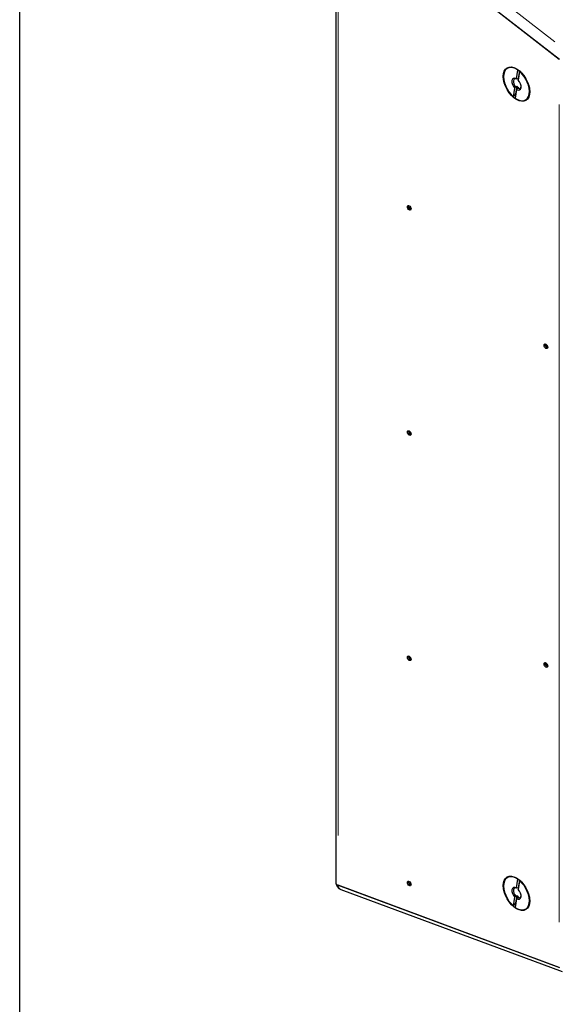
# Model space of a CAD drawing. Header units: millimetres. Extents: x 90 to 4365, y 90 to 3088.
# Tile 2 of 40: x 90 to 401, y 390 to 958. Entities that reach past the tile are written whole.
import ezdxf

# ---------------------------------------------------------------- set-up
doc = ezdxf.new("R2010")
doc.units = ezdxf.units.MM
doc.header["$LTSCALE"] = 15
doc.layers.add('Border (ISO)', color=7, linetype='Continuous', lineweight=25)
doc.layers.add('Visibile (ISO)', color=7, linetype='Continuous', lineweight=25)
doc.layers.add('Visibile sottile (ISO)', color=9, linetype='Continuous', lineweight=18, true_color=0x808080)

# ---------------------------------------------------------------- blocks, each defined once
blk = doc.blocks.new('Bordi Bordo di default')
at = {"layer": 'Border (ISO)', "flags": 128}
blk.add_lwpolyline([(6, 6), (6, 204), (291, 204), (291, 6), (6, 6)], dxfattribs=at)

msp = doc.modelspace()

# ---------------------------------------------------------------- linework, layer by layer
at = {"layer": 'Visibile (ISO)'}
for p, q in [((272.341, 1036.997), (272.341, 460.149)), ((273.611, 1034.999), (401.264, 935.464)), ((273.659, 1034.961), (401.222, 935.497)), ((376.472, 924.224), (377.307, 929.217)), ((378.574, 928.524), (376.572, 929.686)), ((378.183, 928.723), (377.456, 924.376)), ((378.351, 928.403), (377.517, 923.41)), ((377.456, 924.376), (376.826, 924.014)), ((374.735, 913.834), (375.57, 918.827)), ((376.614, 918.013), (375.779, 913.019)), ((376.707, 919.896), (375.98, 915.55)), ((376.077, 919.533), (376.707, 919.896)), ((377.751, 919.082), (377.121, 918.719)), ((383.968, 919.157), (383.968, 916.843)), ((314.49, 850.776), (314.767, 850.927)), ((394.484, 769.172), (394.574, 769.226)), ((314.49, 720.786), (314.767, 720.937)), ((314.49, 590.796), (314.767, 590.947)), ((394.484, 585.224), (394.574, 585.278)), ((314.49, 460.806), (314.767, 460.957)), ((376.472, 457.23), (377.307, 462.223)), ((378.574, 461.53), (376.572, 462.692)), ((378.183, 461.729), (377.456, 457.382)), ((378.351, 461.409), (377.517, 456.416)), ((273.611, 458.793), (401.264, 411.307)), ((401.222, 411.322), (273.659, 458.775)), ((275.224, 456.408), (402.877, 408.922)), ((377.456, 457.382), (376.826, 457.02)), ((374.735, 446.84), (375.57, 451.833)), ((376.614, 451.019), (375.779, 446.025)), ((376.707, 452.902), (375.98, 448.556)), ((376.077, 452.539), (376.707, 452.902)), ((377.751, 452.088), (377.121, 451.725)), ((383.968, 452.163), (383.968, 449.849))]:
    msp.add_line(p, q, dxfattribs=at)
msp.add_arc((276.793, 460.626), 4.5, 187.98057, 249.59506, dxfattribs=at)
for centre, major_axis in [((376.543, 921.118), (-5.427, 9.424)), ((314.693, 849.746), (-0.749, 1.3)), ((393.514, 769.823), (-0.749, 1.3)), ((314.693, 719.756), (-0.749, 1.3)), ((314.693, 589.766), (-0.749, 1.3)), ((393.514, 585.875), (-0.749, 1.3)), ((314.693, 459.776), (-0.749, 1.3)), ((376.543, 454.124), (-5.427, 9.424))]:
    msp.add_ellipse(centre, major_axis=major_axis, ratio=0.5780931, dxfattribs=at)
for centre, major_axis, ratio, start_param, end_param in [((376.543, 921.118), (-5.24, 9.099), 0.5780931, 5.3966774, 8.3952911), ((376.543, 921.118), (5.24, -9.099), 0.5780931, 5.3966774, 8.3952911), ((377.604, 921.729), (4.491, -7.799), 0.5780931, 2.1058992, 2.2670254), ((376.543, 921.118), (-1.871, 3.25), 0.5780931, 5.5265458, 8.2654227), ((376.974, 921.366), (-1.567, 2.722), 0.5780931, 5.5662946, 8.2256739), ((376.543, 921.118), (1.871, -3.25), 0.5780931, 5.5265458, 8.2654227), ((377.604, 921.729), (-1.567, 2.722), 0.5780931, 5.4746598, 5.5662946), ((377.604, 921.729), (-4.491, 7.799), 0.5780931, 2.1001652, 2.1316002), ((377.604, 921.729), (1.567, -2.722), 0.5780931, 5.0840812, 5.5662946), ((376.974, 921.366), (1.567, -2.722), 0.5780931, 5.5662946, 6.9781002), ((314.337, 850.562), (-0.104, 0.181), 0.5780931, 5.8171907, 8.3238436), ((314.13, 851.412), (0.365, -0.634), 0.5780931, 5.8171907, 6.8744932), ((314.13, 849.951), (-0.365, 0.634), 0.5780931, 3.7227956, 5.182251), ((314.78, 849.419), (0.104, -0.181), 0.5780931, 3.7227956, 6.2294485), ((315.224, 848.591), (-0.365, 0.634), 0.5780931, 4.7699932, 6.2294485), ((315.667, 848.909), (-0.104, 0.181), 0.5780931, 1.6284005, 2.4546091), ((393.212, 770.96), (-0.104, 0.181), 0.5780931, 5.4656598, 7.9723089), ((392.799, 770.595), (0.365, -0.634), 0.5780931, 0.2296721, 1.6891236), ((393.364, 769.863), (-0.104, 0.181), 0.5780931, 0.2296702, 2.7363231), ((393.234, 771.715), (0.365, -0.634), 0.5780931, 5.465658, 6.0626966), ((393.609, 769.007), (-0.365, 0.634), 0.5780931, 4.4184604, 5.8779157), ((394.196, 769.031), (0.104, -0.181), 0.5780931, 4.4184604, 6.9251133), ((394.854, 768.541), (-0.365, 0.634), 0.5780931, 6.0702262, 6.9251133), ((314.337, 720.572), (-0.104, 0.181), 0.5780931, 5.8171907, 8.3238436), ((314.13, 721.422), (0.365, -0.634), 0.5780931, 5.8171907, 6.8744932), ((314.13, 719.961), (-0.365, 0.634), 0.5780931, 3.7227956, 5.182251), ((314.78, 719.429), (0.104, -0.181), 0.5780931, 3.7227956, 6.2294485), ((315.224, 718.601), (-0.365, 0.634), 0.5780931, 4.7699932, 6.2294485), ((315.667, 718.919), (-0.104, 0.181), 0.5780931, 1.6284005, 2.4546091), ((314.13, 591.432), (0.365, -0.634), 0.5780931, 5.8171907, 6.8744932), ((314.337, 590.582), (-0.104, 0.181), 0.5780931, 5.8171907, 8.3238436), ((314.13, 589.971), (-0.365, 0.634), 0.5780931, 3.7227956, 5.182251), ((314.78, 589.439), (0.104, -0.181), 0.5780931, 3.7227956, 6.2294485), ((315.224, 588.611), (-0.365, 0.634), 0.5780931, 4.7699932, 6.2294485), ((315.667, 588.929), (-0.104, 0.181), 0.5780931, 1.6284005, 2.4546091), ((393.212, 587.012), (-0.104, 0.181), 0.5780931, 5.4656598, 7.9723089), ((392.799, 586.647), (0.365, -0.634), 0.5780931, 0.2296721, 1.6891236), ((393.364, 585.915), (-0.104, 0.181), 0.5780931, 0.2296702, 2.7363231), ((393.234, 587.767), (0.365, -0.634), 0.5780931, 5.465658, 6.0626966), ((393.609, 585.059), (-0.365, 0.634), 0.5780931, 4.4184604, 5.8779157), ((394.196, 585.083), (0.104, -0.181), 0.5780931, 4.4184604, 6.9251133), ((394.854, 584.593), (-0.365, 0.634), 0.5780931, 6.0702262, 6.9251133), ((276.793, 460.626), (-4.456, -0.625), 0.4667283, 6.1378279, 6.9955895), ((314.337, 460.592), (-0.104, 0.181), 0.5780931, 5.8171907, 8.3238436), ((314.13, 461.442), (0.365, -0.634), 0.5780931, 5.8171907, 6.8744932), ((314.13, 459.981), (-0.365, 0.634), 0.5780931, 3.7227956, 5.182251), ((376.543, 454.124), (-5.24, 9.099), 0.5780931, 5.3966774, 8.3952911), ((376.543, 454.124), (5.24, -9.099), 0.5780931, 5.3966774, 8.3952911), ((377.604, 454.735), (4.491, -7.799), 0.5780931, 2.1058992, 2.2670254), ((276.841, 460.608), (4.492, 0.588), 0.467685, 3.0804207, 3.8658188), ((314.78, 459.449), (0.104, -0.181), 0.5780931, 3.7227956, 6.2294485), ((315.224, 458.621), (-0.365, 0.634), 0.5780931, 4.7699932, 6.2294485), ((315.667, 458.939), (-0.104, 0.181), 0.5780931, 1.6284005, 2.4546091), ((376.543, 454.124), (-1.871, 3.25), 0.5780931, 5.5265458, 8.2654227), ((376.974, 454.372), (-1.567, 2.722), 0.5780931, 5.5662946, 8.2256739), ((376.543, 454.124), (1.871, -3.25), 0.5780931, 5.5265458, 8.2654227), ((377.604, 454.735), (-1.567, 2.722), 0.5780931, 5.4746598, 5.5662946), ((377.604, 454.735), (1.567, -2.722), 0.5780931, 5.0840812, 5.5662946), ((376.974, 454.372), (1.567, -2.722), 0.5780931, 5.5662946, 6.9781002), ((377.604, 454.735), (-4.491, 7.799), 0.5780931, 2.1001652, 2.1316002)]:
    msp.add_ellipse(centre, major_axis=major_axis, ratio=ratio, start_param=start_param, end_param=end_param, dxfattribs=at)
for points, weights in [([(377.307, 929.217), (377.779, 928.951), (378.183, 928.723)], [1, 1.00298965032, 1]), ([(379.217, 927.914), (378.817, 928.14), (378.351, 928.403)], [1.00007343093, 1.00295247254, 1]), ([(376.826, 924.014), (376.666, 924.11), (376.472, 924.224)], [1, 1.00412650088, 1]), ([(375.98, 915.55), (375.406, 914.758), (374.735, 913.834)], [1, 1.00298965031, 1]), ([(375.57, 918.827), (375.847, 919.212), (376.077, 919.533)], [1, 1.00412650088, 1]), ([(377.121, 918.719), (376.891, 918.398), (376.614, 918.013)], [1, 1.00412650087, 1]), ([(377.307, 462.223), (377.779, 461.957), (378.183, 461.729)], [1, 1.00298965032, 1]), ([(379.217, 460.92), (378.817, 461.146), (378.351, 461.409)], [1.00007343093, 1.00295247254, 1]), ([(376.826, 457.02), (376.666, 457.116), (376.472, 457.23)], [1, 1.00412650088, 1]), ([(375.57, 451.833), (375.847, 452.218), (376.077, 452.539)], [1, 1.00412650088, 1]), ([(377.121, 451.725), (376.891, 451.404), (376.614, 451.019)], [1, 1.00412650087, 1]), ([(375.98, 448.556), (375.406, 447.764), (374.735, 446.84)], [1, 1.00298965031, 1])]:
    msp.add_rational_spline(points, weights, degree=2, dxfattribs=at)
for points, knots in [([(315.478, 850.003), (315.466, 849.98), (315.458, 849.954), (315.451, 849.903), (315.453, 849.875), (315.467, 849.821), (315.48, 849.795), (315.513, 849.754), (315.534, 849.737), (315.581, 849.715), (315.606, 849.711), (315.637, 849.712), (315.645, 849.713), (315.653, 849.715)], [0.085145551, 0.085145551, 0.085145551, 0.085145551, 0.095628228, 0.095628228, 0.106325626, 0.106325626, 0.117023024, 0.117023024, 0.127720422, 0.127720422, 0.13841782, 0.13841782, 0.142103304, 0.142103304, 0.142103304, 0.142103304]), ([(394.078, 770.486), (394.06, 770.47), (394.046, 770.449), (394.027, 770.405), (394.022, 770.379), (394.024, 770.325), (394.032, 770.298), (394.056, 770.25), (394.074, 770.228), (394.117, 770.193), (394.142, 770.18), (394.19, 770.167), (394.216, 770.165), (394.241, 770.168)], [0.085145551, 0.085145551, 0.085145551, 0.085145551, 0.095628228, 0.095628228, 0.106325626, 0.106325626, 0.117023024, 0.117023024, 0.127720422, 0.127720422, 0.13841782, 0.13841782, 0.148900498, 0.148900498, 0.148900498, 0.148900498]), ([(315.478, 720.013), (315.466, 719.99), (315.458, 719.964), (315.451, 719.913), (315.453, 719.885), (315.467, 719.831), (315.48, 719.805), (315.513, 719.764), (315.534, 719.747), (315.581, 719.725), (315.606, 719.721), (315.637, 719.722), (315.645, 719.723), (315.653, 719.725)], [0.085145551, 0.085145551, 0.085145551, 0.085145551, 0.095628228, 0.095628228, 0.106325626, 0.106325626, 0.117023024, 0.117023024, 0.127720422, 0.127720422, 0.13841782, 0.13841782, 0.142103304, 0.142103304, 0.142103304, 0.142103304]), ([(315.478, 590.023), (315.466, 590), (315.458, 589.974), (315.451, 589.923), (315.453, 589.895), (315.467, 589.841), (315.48, 589.815), (315.513, 589.774), (315.534, 589.757), (315.581, 589.735), (315.606, 589.731), (315.637, 589.732), (315.645, 589.733), (315.653, 589.735)], [0.085145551, 0.085145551, 0.085145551, 0.085145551, 0.095628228, 0.095628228, 0.106325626, 0.106325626, 0.117023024, 0.117023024, 0.127720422, 0.127720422, 0.13841782, 0.13841782, 0.142103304, 0.142103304, 0.142103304, 0.142103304]), ([(394.078, 586.538), (394.06, 586.522), (394.046, 586.501), (394.027, 586.457), (394.022, 586.431), (394.024, 586.377), (394.032, 586.35), (394.056, 586.302), (394.074, 586.28), (394.117, 586.245), (394.142, 586.232), (394.19, 586.219), (394.216, 586.217), (394.241, 586.22)], [0.085145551, 0.085145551, 0.085145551, 0.085145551, 0.095628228, 0.095628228, 0.106325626, 0.106325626, 0.117023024, 0.117023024, 0.127720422, 0.127720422, 0.13841782, 0.13841782, 0.148900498, 0.148900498, 0.148900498, 0.148900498]), ([(315.478, 460.033), (315.466, 460.01), (315.458, 459.984), (315.451, 459.933), (315.453, 459.905), (315.467, 459.851), (315.48, 459.825), (315.513, 459.784), (315.534, 459.767), (315.581, 459.745), (315.606, 459.741), (315.637, 459.742), (315.645, 459.743), (315.653, 459.745)], [0.085145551, 0.085145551, 0.085145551, 0.085145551, 0.095628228, 0.095628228, 0.106325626, 0.106325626, 0.117023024, 0.117023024, 0.127720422, 0.127720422, 0.13841782, 0.13841782, 0.142103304, 0.142103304, 0.142103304, 0.142103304])]:
    msp.add_open_spline(points, degree=3, knots=knots, dxfattribs=at)
for points in [[(315.507, 850.064), (315.498, 850.043), (315.489, 850.023), (315.478, 850.003)], [(394.1, 770.507), (394.093, 770.5), (394.086, 770.493), (394.078, 770.486)], [(394.241, 770.168), (394.264, 770.171), (394.287, 770.173), (394.31, 770.174)], [(315.507, 720.074), (315.498, 720.053), (315.489, 720.033), (315.478, 720.013)], [(315.507, 590.084), (315.498, 590.063), (315.489, 590.043), (315.478, 590.023)], [(394.1, 586.559), (394.093, 586.552), (394.086, 586.545), (394.078, 586.538)], [(394.241, 586.22), (394.264, 586.223), (394.287, 586.225), (394.31, 586.226)], [(315.507, 460.094), (315.498, 460.073), (315.489, 460.053), (315.478, 460.033)]]:
    msp.add_open_spline(points, degree=3, dxfattribs=at)
at = {"layer": 'Visibile sottile (ISO)'}
for p, q in [((398.616, 945.578), (283.728, 1035.16)), ((273.659, 487.585), (273.659, 1006.152)), ((401.222, 437.531), (401.222, 909.288)), ((314.323, 850.445), (314.9, 850.785)), ((314.678, 849.561), (315.436, 849.979)), ((314.918, 849.259), (315.618, 849.682)), ((315.577, 848.843), (315.73, 848.932)), ((393.135, 770.888), (393.402, 771.042)), ((393.28, 770.049), (394.036, 770.463)), ((393.459, 769.698), (394.199, 770.143)), ((394.091, 769.04), (394.546, 769.298)), ((314.323, 720.455), (314.9, 720.795)), ((314.678, 719.571), (315.436, 719.989)), ((314.918, 719.269), (315.618, 719.692)), ((315.577, 718.853), (315.73, 718.942)), ((314.323, 590.465), (314.9, 590.805)), ((314.678, 589.581), (315.436, 589.999)), ((314.918, 589.279), (315.618, 589.702)), ((315.577, 588.863), (315.73, 588.952)), ((393.135, 586.939), (393.402, 587.094)), ((393.28, 586.101), (394.036, 586.515)), ((393.459, 585.75), (394.199, 586.195)), ((394.091, 585.092), (394.546, 585.35)), ((314.323, 460.475), (314.9, 460.815)), ((314.678, 459.591), (315.436, 460.009)), ((314.918, 459.289), (315.618, 459.712)), ((315.577, 458.873), (315.73, 458.962))]:
    msp.add_line(p, q, dxfattribs=at)
msp.add_ellipse((276.793, 460.626), major_axis=(-1.569, -4.218), ratio=0.6693079, start_param=5.4361798, end_param=6.2386061, dxfattribs=at)

# ---------------------------------------------------------------- block references
at = {"xscale": 15, "yscale": 15, "zscale": 15}
msp.add_blockref('Bordi Bordo di default', (0, 0), dxfattribs=at)

doc.saveas('drawing.dxf')
